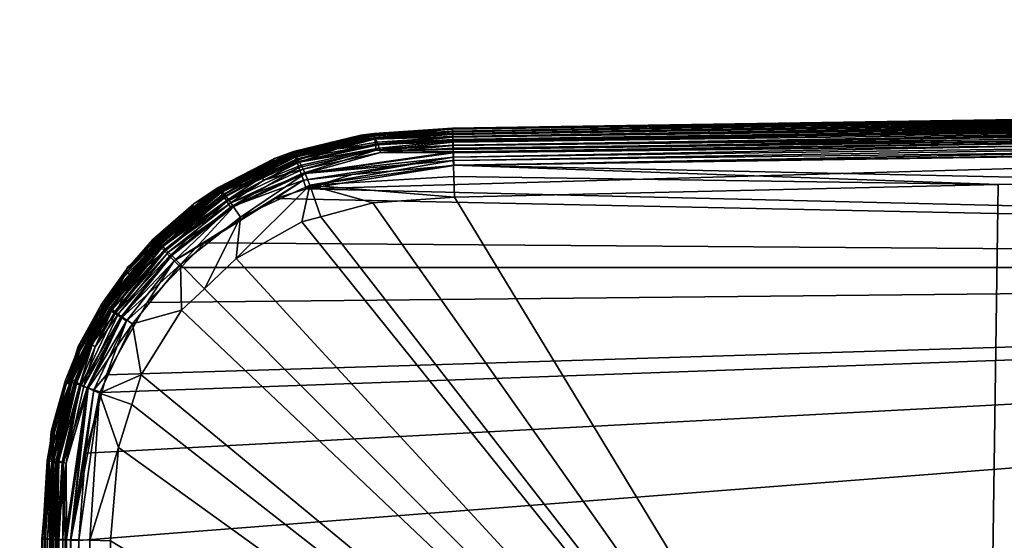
# Model space of a CAD drawing. Extents: x -0.145 to 0.145, y -0.548 to -0.002.
# Tile 250 of 256: x -0.1 to -0.047, y -0.371 to -0.343. Entities that reach past the tile are written whole.
import ezdxf

# ---------------------------------------------------------------- set-up
doc = ezdxf.new("R2010")
doc.units = 0
doc.layers.add('mesh', color=7, linetype='CONTINUOUS')

msp = doc.modelspace()

# ---------------------------------------------------------------- meshes
at = {"layer": 'mesh'}
mesh = msp.add_polyface(dxfattribs=at)
corners = [(0.08109, -0.349399, 0.450951), (0.076899, -0.34919, 0.45082), (0.076892, -0.349428, 0.450441), (0.076901, -0.349143, 0.450955), (0.083249, -0.349768, 0.450951), (0.081103, -0.349294, 0.451324), (0.081068, -0.349583, 0.450593), (0.000099, -0.348717, 0.450013), (0.076882, -0.349744, 0.450124), (0.000099, -0.348397, 0.450273), (0.076878, -0.349902, 0.450024), (0.000099, -0.349075, 0.449828), (-0.076673, -0.350122, 0.449885), (0.000099, -0.347953, 0.450951), (0.000099, -0.348138, 0.450593), (0.076887, -0.349586, 0.450282), (0.08106, -0.349527, 0.460775), (0.076905, -0.349162, 0.460775), (0.076905, -0.34904, 0.456232), (0.002402, -0.127813, 0.581884), (0.004549, -0.417813, 0.580995), (0.002402, -0.417813, 0.581884), (0.004549, -0.127813, 0.580995), (0.006392, -0.417813, 0.57958), (0.006392, -0.127813, 0.57958), (0.007807, -0.417813, 0.577737), (0.007807, -0.127813, 0.577737), (0.008696, -0.417813, 0.575591), (0.008696, -0.127813, 0.575591), (0.008999, -0.417813, 0.573287), (0.008999, -0.127813, 0.573287), (0.008696, -0.417813, 0.570984), (0.076905, -0.348993, 0.451687), (0.076904, -0.349043, 0.451242), (0.081092, -0.349366, 0.451687), (0.083272, -0.349664, 0.451324), (0.082672, -0.349506, 0.451687), (0.000099, -0.347814, 0.451687), (0.000099, -0.347847, 0.451324), (0.081282, -0.349547, 0.460775), (0.000099, -0.347982, 0.460775), (0.076904, -0.349304, 0.462482), (0.000099, -0.348604, 0.463714), (0.000099, -0.348428, 0.463481), (0.076898, -0.349646, 0.463434), (0.076901, -0.349495, 0.463146), (0.000099, -0.348289, 0.463207), (0.000099, -0.34811, 0.46253), (0.076895, -0.349825, 0.463649), (0.000099, -0.348823, 0.463906)]
mesh.append_faces([[corners[k] for k in face] for face in [(0, 1, 2, 2), (0, 3, 1, 1), (4, 5, 0, 0), (2, 6, 0, 0), (7, 8, 9, 9), (10, 8, 7, 7), (7, 11, 10, 10), (7, 12, 11, 11), (13, 1, 3, 3), (14, 1, 13, 13), (14, 2, 1, 1), (9, 2, 14, 14), (9, 15, 2, 2), (8, 15, 9, 9), (16, 17, 18, 18), (19, 20, 21, 21), (22, 23, 20, 20), (24, 25, 23, 23), (26, 27, 25, 25), (28, 29, 27, 27), (30, 31, 29, 29), (5, 32, 33, 33), (5, 34, 32, 32), (35, 34, 5, 5), (35, 36, 34, 34), (0, 33, 3, 3), (0, 5, 33, 33), (32, 37, 38, 38), (38, 33, 32, 32), (13, 33, 38, 38), (13, 3, 33, 33), (34, 18, 32, 32), (34, 16, 18, 18), (36, 39, 34, 34), (18, 17, 40, 40), (37, 32, 18, 18), (40, 37, 18, 18), (17, 16, 41, 41), (42, 43, 44, 44), (43, 45, 44, 44), (46, 45, 43, 43), (47, 45, 46, 46), (47, 41, 45, 45), (40, 41, 47, 47), (17, 41, 40, 40), (42, 48, 49, 49), (44, 48, 42, 42)]])
mesh = msp.add_polyface(dxfattribs=at)
corners = [(-0.080905, -0.349294, 0.451324), (-0.076707, -0.348993, 0.451687), (-0.080908, -0.349269, 0.451508), (-0.080882, -0.349481, 0.450769), (-0.076703, -0.349143, 0.450955), (-0.080892, -0.349399, 0.450951), (-0.076701, -0.34919, 0.45082), (-0.08087, -0.349583, 0.450593), (-0.076697, -0.349328, 0.4506), (-0.076694, -0.349428, 0.450441), (0.000099, -0.348717, 0.450013), (0.000099, -0.348397, 0.450273), (-0.076684, -0.349744, 0.450124), (-0.07668, -0.349902, 0.450024), (-0.076673, -0.350122, 0.449885), (-0.076689, -0.349586, 0.450282), (0.000099, -0.348138, 0.450593), (0.000099, -0.347953, 0.450951), (0.000099, -0.347847, 0.451324), (-0.076706, -0.349306, 0.462482), (-0.080834, -0.349559, 0.462484), (-0.076707, -0.349279, 0.462376), (0.000099, -0.34811, 0.46253), (-0.080906, -0.349306, 0.451687), (-0.081619, -0.349359, 0.451687), (-0.076706, -0.349034, 0.451324), (-0.0809, -0.349337, 0.451137), (0.000099, -0.347814, 0.451687), (-0.076707, -0.34904, 0.456232), (-0.076707, -0.349162, 0.460775), (-0.080876, -0.349525, 0.460775), (-0.082329, -0.349651, 0.460775), (0.000099, -0.347982, 0.460775), (-0.076704, -0.349465, 0.46309), (0.000099, -0.348289, 0.463207), (0.000099, -0.348428, 0.463481), (-0.0767, -0.34967, 0.463468), (0.000099, -0.348604, 0.463714), (-0.076695, -0.349907, 0.463725), (0.000099, -0.348823, 0.463906), (0.000099, -0.349087, 0.464063)]
mesh.append_faces([[corners[k] for k in face] for face in [(0, 1, 2, 2), (3, 4, 5, 5), (3, 6, 4, 4), (7, 6, 3, 3), (7, 8, 6, 6), (7, 9, 8, 8), (10, 11, 12, 12), (13, 14, 10, 10), (11, 15, 12, 12), (11, 9, 15, 15), (16, 9, 11, 11), (16, 8, 9, 9), (17, 8, 16, 16), (17, 6, 8, 8), (18, 6, 17, 17), (18, 4, 6, 6), (19, 20, 21, 21), (21, 22, 19, 19), (2, 23, 24, 24), (2, 1, 23, 23), (0, 25, 1, 1), (26, 25, 0, 0), (5, 25, 26, 26), (5, 4, 25, 25), (18, 1, 25, 25), (18, 27, 1, 1), (25, 4, 18, 18), (23, 1, 28, 28), (29, 23, 28, 28), (29, 30, 23, 23), (31, 24, 23, 23), (32, 1, 27, 27), (32, 28, 1, 1), (29, 28, 32, 32), (21, 30, 29, 29), (21, 20, 30, 30), (33, 20, 19, 19), (33, 34, 35, 35), (33, 22, 34, 34), (19, 22, 33, 33), (21, 32, 22, 22), (29, 32, 21, 21), (35, 36, 33, 33), (37, 36, 35, 35), (37, 38, 36, 36), (39, 38, 37, 37), (40, 38, 39, 39)]])
mesh = msp.add_polyface(dxfattribs=at)
corners = [(-0.076684, -0.349744, 0.450124), (-0.080799, -0.350157, 0.450013), (-0.07668, -0.349902, 0.450024), (-0.080838, -0.34984, 0.450273), (-0.076673, -0.350122, 0.449885), (-0.076669, -0.350257, 0.449838), (-0.084825, -0.351427, 0.449828), (-0.076694, -0.349428, 0.450441), (-0.08087, -0.349583, 0.450593), (-0.076689, -0.349586, 0.450282), (-0.085187, -0.350365, 0.450951), (-0.080892, -0.349399, 0.450951), (-0.0809, -0.349337, 0.451137), (-0.08516, -0.350444, 0.450769), (-0.080882, -0.349481, 0.450769), (-0.085127, -0.35054, 0.450593), (-0.085088, -0.350655, 0.450427), (-0.085043, -0.350786, 0.450273), (-0.076646, -0.350989, 0.449687), (0.000099, -0.34981, 0.449687), (0.000099, -0.349447, 0.449721), (0.000099, -0.348717, 0.450013), (0.000099, -0.349075, 0.449828), (-0.084549, -0.352242, 0.449687), (-0.082888, -0.350101, 0.463148), (-0.080754, -0.349743, 0.463148), (-0.080701, -0.349884, 0.463417), (-0.080834, -0.349559, 0.462484), (-0.084717, -0.351177, 0.46383), (-0.080641, -0.350062, 0.463643), (-0.080577, -0.350282, 0.463827), (-0.084909, -0.350809, 0.463419), (0.000099, -0.349747, 0.464285), (0.000099, -0.351487, 0.464519), (-0.01985, -0.351569, 0.464492), (-0.076667, -0.350977, 0.46415), (-0.038263, -0.351788, 0.464439), (-0.076674, -0.350718, 0.464111), (0.000099, -0.349395, 0.464187), (0.038461, -0.351788, 0.464439), (-0.07666, -0.350544, 0.449737), (-0.082096, -0.351466, 0.449687), (-0.080906, -0.349306, 0.451687), (-0.080876, -0.349525, 0.460775), (-0.082329, -0.349651, 0.460775), (-0.084603, -0.351422, 0.463975), (-0.076685, -0.350315, 0.46397), (-0.076691, -0.350052, 0.463818), (-0.076704, -0.349465, 0.46309), (-0.0767, -0.34967, 0.463468), (-0.082986, -0.349925, 0.462484), (-0.076695, -0.349907, 0.463725), (0.000099, -0.349087, 0.464063)]
mesh.append_faces([[corners[k] for k in face] for face in [(0, 1, 2, 2), (0, 3, 1, 1), (1, 4, 2, 2), (1, 5, 4, 4), (6, 5, 1, 1), (3, 7, 8, 8), (3, 9, 7, 7), (0, 9, 3, 3), (10, 11, 12, 12), (13, 14, 11, 11), (15, 8, 14, 14), (16, 3, 8, 8), (17, 1, 3, 3), (18, 19, 20, 20), (21, 0, 2, 2), (4, 5, 22, 22), (23, 19, 18, 18), (24, 25, 26, 26), (24, 27, 25, 25), (28, 29, 30, 30), (31, 26, 29, 29), (32, 33, 34, 34), (35, 32, 36, 36), (37, 32, 35, 35), (37, 38, 32, 32), (32, 39, 33, 33), (6, 40, 5, 5), (41, 18, 40, 40), (20, 40, 18, 18), (22, 40, 20, 20), (22, 5, 40, 40), (42, 43, 44, 44), (45, 46, 37, 37), (30, 47, 46, 46), (48, 25, 27, 27), (26, 48, 49, 49), (26, 25, 48, 48), (50, 43, 27, 27), (30, 46, 45, 45), (30, 51, 47, 47), (30, 29, 51, 51), (29, 49, 51, 51), (29, 26, 49, 49), (46, 38, 37, 37), (46, 52, 38, 38), (52, 47, 51, 51), (46, 47, 52, 52)]])
mesh = msp.add_polyface(dxfattribs=at)
corners = [(-0.085087, -0.350299, 0.451687), (-0.085205, -0.350331, 0.451687), (-0.085229, -0.350241, 0.451508), (-0.086257, -0.350616, 0.451687), (-0.089272, -0.352165, 0.451508), (-0.089258, -0.352186, 0.451324), (-0.085221, -0.350265, 0.451324), (-0.089235, -0.352223, 0.451137), (-0.085207, -0.350306, 0.451137), (-0.089202, -0.352277, 0.450951), (-0.085187, -0.350365, 0.450951), (-0.089158, -0.352347, 0.450769), (-0.08516, -0.350444, 0.450769), (-0.089104, -0.352433, 0.450593), (-0.085127, -0.35054, 0.450593), (-0.089039, -0.352536, 0.450427), (-0.085088, -0.350655, 0.450427), (-0.081619, -0.349359, 0.451687), (-0.080908, -0.349269, 0.451508), (-0.080905, -0.349294, 0.451324), (-0.0809, -0.349337, 0.451137), (-0.080892, -0.349399, 0.450951), (-0.080882, -0.349481, 0.450769), (-0.08087, -0.349583, 0.450593), (-0.085043, -0.350786, 0.450273), (-0.080838, -0.34984, 0.450273), (-0.08494, -0.351088, 0.450013), (-0.080799, -0.350157, 0.450013), (-0.084825, -0.351427, 0.449828), (-0.085013, -0.350478, 0.460775), (-0.082329, -0.349651, 0.460775), (-0.085129, -0.350513, 0.460775), (-0.086758, -0.351015, 0.460775), (-0.080641, -0.350062, 0.463643), (-0.084819, -0.350973, 0.463645), (-0.084909, -0.350809, 0.463419), (-0.082986, -0.349925, 0.462484), (-0.085148, -0.350431, 0.461674), (-0.089106, -0.352307, 0.461674), (-0.080834, -0.349559, 0.462484), (-0.082888, -0.350101, 0.463148), (-0.080577, -0.350282, 0.463827), (-0.084603, -0.351422, 0.463975), (-0.084717, -0.351177, 0.46383), (-0.086824, -0.351773, 0.463648), (-0.086925, -0.351616, 0.463421), (-0.084985, -0.35068, 0.463149), (-0.087008, -0.351493, 0.463151), (-0.085094, -0.350512, 0.462484), (-0.080701, -0.349884, 0.463417), (-0.087123, -0.351333, 0.462484), (-0.080876, -0.349525, 0.460775)]
mesh.append_faces([[corners[k] for k in face] for face in [(0, 1, 2, 2), (3, 2, 1, 1), (4, 2, 3, 3), (5, 6, 2, 2), (7, 8, 6, 6), (9, 10, 8, 8), (11, 12, 10, 10), (13, 14, 12, 12), (15, 16, 14, 14), (2, 17, 0, 0), (2, 18, 17, 17), (6, 18, 2, 2), (6, 19, 18, 18), (8, 19, 6, 6), (8, 20, 19, 19), (10, 20, 8, 8), (12, 21, 10, 10), (14, 22, 12, 12), (16, 23, 14, 14), (24, 25, 16, 16), (26, 27, 24, 24), (26, 28, 27, 27), (29, 17, 30, 30), (29, 0, 17, 17), (31, 0, 29, 29), (31, 1, 0, 0), (32, 1, 31, 31), (32, 3, 1, 1), (33, 34, 35, 35), (36, 29, 30, 30), (36, 31, 29, 29), (37, 31, 36, 36), (37, 32, 31, 31), (38, 32, 37, 37), (36, 39, 40, 40), (41, 42, 43, 43), (43, 34, 33, 33), (44, 35, 34, 34), (45, 46, 35, 35), (47, 48, 46, 46), (35, 40, 49, 49), (46, 40, 35, 35), (46, 36, 40, 40), (48, 36, 46, 46), (48, 37, 36, 36), (50, 37, 48, 48), (30, 51, 36, 36)]])
mesh = msp.add_polyface(dxfattribs=at)
corners = [(-0.084705, -0.351779, 0.449721), (-0.084549, -0.352242, 0.449687), (-0.082096, -0.351466, 0.449687), (0.091465, -0.356452, 0.449687), (-0.086199, -0.352763, 0.449687), (-0.089998, -0.355127, 0.449687), (-0.096986, -0.38008, 0.449687), (-0.09787, -0.447814, 0.449687), (-0.096725, -0.371068, 0.449687), (-0.093066, -0.358331, 0.449687), (-0.095247, -0.362205, 0.449687), (-0.091262, -0.356448, 0.449687), (-0.076646, -0.350989, 0.449687), (0.000099, -0.34981, 0.449687), (-0.096381, -0.366395, 0.449687), (-0.095503, -0.363151, 0.449687), (-0.08435, -0.352035, 0.464162), (-0.076616, -0.352679, 0.464292), (-0.080981, -0.352994, 0.464276), (-0.07665, -0.351568, 0.46424), (-0.076667, -0.350977, 0.46415), (-0.076674, -0.350718, 0.464111), (-0.084603, -0.351422, 0.463975), (-0.047491, -0.352002, 0.464404), (0.000099, -0.349747, 0.464285), (-0.01985, -0.351569, 0.464492), (-0.038263, -0.351788, 0.464439), (0.048365, -0.399547, 0.46684), (0.000099, -0.399309, 0.467856), (0.000099, -0.384611, 0.46717), (0.002868, -0.417941, 0.468717), (0.000099, -0.417813, 0.468719), (-0.048167, -0.399547, 0.46684), (-0.083771, -0.353735, 0.464275), (-0.084779, -0.354003, 0.464274), (-0.088305, -0.355967, 0.464278), (-0.090008, -0.357585, 0.464279), (-0.091226, -0.358741, 0.464279), (-0.093393, -0.362196, 0.464275), (-0.093892, -0.363788, 0.464275), (-0.094612, -0.366086, 0.464275), (0.000099, -0.351487, 0.464519), (-0.016568, -0.422869, 0.468675), (-0.021034, -0.426694, 0.468671), (-0.009925, -0.419537, 0.468696), (-0.002663, -0.41794, 0.468717), (-0.095035, -0.371098, 0.464292), (-0.095926, -0.409451, 0.464439), (-0.095712, -0.400223, 0.464404), (-0.07666, -0.350544, 0.449737), (-0.084825, -0.351427, 0.449828)]
mesh.append_faces([[corners[k] for k in face] for face in [(0, 1, 2, 2), (3, 1, 4, 4), (5, 3, 4, 4), (3, 6, 7, 7), (8, 6, 3, 3), (3, 9, 10, 10), (3, 11, 9, 9), (5, 11, 3, 3), (1, 12, 2, 2), (3, 13, 1, 1), (3, 14, 8, 8), (3, 15, 14, 14), (10, 15, 3, 3), (16, 17, 18, 18), (16, 19, 17, 17), (20, 19, 16, 16), (16, 21, 20, 20), (16, 22, 21, 21), (19, 23, 17, 17), (19, 20, 23, 23), (24, 25, 26, 26), (20, 26, 23, 23), (27, 28, 29, 29), (30, 31, 28, 28), (27, 30, 28, 28), (17, 23, 32, 32), (32, 18, 17, 17), (32, 33, 18, 18), (34, 33, 32, 32), (32, 35, 34, 34), (32, 36, 35, 35), (37, 36, 32, 32), (32, 38, 37, 37), (32, 39, 38, 38), (40, 39, 32, 32), (29, 28, 32, 32), (25, 41, 29, 29), (32, 25, 29, 29), (32, 26, 25, 25), (23, 26, 32, 32), (42, 43, 32, 32), (28, 44, 32, 32), (31, 45, 28, 28), (32, 46, 40, 40), (47, 48, 32, 32), (0, 49, 50, 50), (2, 49, 0, 0)]])
mesh = msp.add_polyface(dxfattribs=at)
corners = [(0.084903, -0.351779, 0.449721), (0.084761, -0.352211, 0.449687), (0.085707, -0.352467, 0.449687), (0.081517, -0.351333, 0.449687), (-0.091289, -0.53921, 0.449687), (0.09567, -0.363165, 0.449687), (0.095149, -0.361516, 0.449687), (0.092785, -0.357716, 0.449687), (0.096446, -0.365618, 0.449687), (0.096923, -0.371068, 0.449687), (0.091465, -0.356452, 0.449687), (0.076844, -0.350989, 0.449687), (0.000099, -0.34981, 0.449687), (0.076848, -0.351567, 0.46424), (0.081826, -0.353102, 0.464275), (0.076814, -0.352679, 0.464292), (0.084734, -0.352097, 0.464162), (0.076865, -0.350979, 0.464138), (0.085212, -0.35104, 0.463646), (0.085303, -0.350876, 0.463419), (0.08731, -0.351705, 0.463421), (0.08538, -0.350747, 0.463149), (0.087394, -0.351583, 0.463151), (0.085108, -0.351243, 0.46383), (0.088808, -0.353312, 0.463983), (0.084993, -0.351487, 0.463975), (0.084124, -0.353822, 0.464275), (0.085717, -0.354321, 0.464275), (0.088436, -0.35386, 0.46417), (0.087209, -0.351862, 0.463648), (0.076877, -0.35055, 0.464064), (0.04769, -0.351966, 0.464407), (0.038461, -0.351788, 0.464439), (0.056872, -0.352143, 0.464375), (0.048365, -0.399547, 0.46684), (0.000099, -0.384611, 0.46717), (0.000099, -0.351487, 0.464519), (0.094919, -0.366733, 0.464276), (0.094177, -0.363943, 0.464275), (0.095233, -0.371098, 0.464292), (0.093909, -0.362935, 0.464274), (0.091945, -0.35941, 0.464278), (0.090327, -0.357706, 0.464279), (0.089171, -0.356488, 0.464279), (0.095291, -0.37301, 0.464301), (0.095704, -0.400226, 0.46438), (0.011511, -0.420233, 0.468692), (0.010127, -0.419539, 0.468696), (0.076858, -0.350544, 0.449737), (0.085023, -0.351427, 0.449828)]
mesh.append_faces([[corners[k] for k in face] for face in [(0, 1, 2, 2), (3, 1, 0, 0), (4, 5, 6, 6), (7, 4, 6, 6), (4, 8, 5, 5), (4, 9, 8, 8), (10, 4, 7, 7), (10, 1, 3, 3), (10, 11, 12, 12), (3, 11, 10, 10), (13, 14, 15, 15), (13, 16, 14, 14), (17, 16, 13, 13), (18, 19, 20, 20), (19, 21, 22, 22), (23, 24, 25, 25), (16, 26, 14, 14), (16, 27, 26, 26), (28, 27, 16, 16), (18, 29, 23, 23), (20, 29, 18, 18), (16, 30, 25, 25), (17, 30, 16, 16), (17, 31, 32, 32), (17, 33, 31, 31), (13, 33, 17, 17), (13, 15, 33, 33), (34, 31, 33, 33), (34, 32, 31, 31), (35, 32, 34, 34), (35, 36, 32, 32), (37, 34, 38, 38), (37, 39, 34, 34), (34, 40, 38, 38), (34, 41, 40, 40), (42, 41, 34, 34), (34, 43, 42, 42), (34, 27, 43, 43), (26, 27, 34, 34), (34, 14, 26, 26), (34, 15, 14, 14), (33, 15, 34, 34), (34, 44, 45, 45), (39, 44, 34, 34), (46, 47, 34, 34), (48, 0, 49, 49), (48, 3, 0, 0)]])
mesh = msp.add_polyface(dxfattribs=at)
corners = [(-0.089272, -0.352165, 0.451508), (-0.086257, -0.350616, 0.451687), (-0.089098, -0.352215, 0.451687), (-0.089258, -0.352186, 0.451324), (-0.085229, -0.350241, 0.451508), (-0.089235, -0.352223, 0.451137), (-0.085221, -0.350265, 0.451324), (-0.089202, -0.352277, 0.450951), (-0.085207, -0.350306, 0.451137), (-0.089158, -0.352347, 0.450769), (-0.085187, -0.350365, 0.450951), (-0.089104, -0.352433, 0.450593), (-0.08516, -0.350444, 0.450769), (-0.089039, -0.352536, 0.450427), (-0.085127, -0.35054, 0.450593), (-0.088966, -0.352653, 0.450273), (-0.085088, -0.350655, 0.450427), (-0.085043, -0.350786, 0.450273), (-0.088796, -0.352924, 0.450013), (-0.08494, -0.351088, 0.450013), (-0.088606, -0.353227, 0.449828), (-0.084825, -0.351427, 0.449828), (-0.084705, -0.351779, 0.449721), (-0.091616, -0.356098, 0.449721), (-0.089998, -0.355127, 0.449687), (-0.086199, -0.352763, 0.449687), (-0.084549, -0.352242, 0.449687), (-0.084603, -0.351422, 0.463975), (-0.088438, -0.353205, 0.463983), (-0.088592, -0.352984, 0.463837), (-0.080981, -0.352994, 0.464276), (-0.083771, -0.353735, 0.464275), (-0.08435, -0.352035, 0.464162), (-0.089046, -0.352381, 0.462485), (-0.089106, -0.352307, 0.461674), (-0.085148, -0.350431, 0.461674), (-0.087008, -0.351493, 0.463151), (-0.088924, -0.352534, 0.463152), (-0.087123, -0.351333, 0.462484), (-0.088834, -0.352651, 0.463423), (-0.086925, -0.351616, 0.463421), (-0.088724, -0.3528, 0.463651), (-0.086824, -0.351773, 0.463648), (-0.084717, -0.351177, 0.46383), (-0.088072, -0.353757, 0.46417), (-0.091291, -0.356285, 0.464174), (-0.084819, -0.350973, 0.463645), (-0.084909, -0.350809, 0.463419), (-0.084985, -0.35068, 0.463149), (-0.085094, -0.350512, 0.462484), (-0.088305, -0.355967, 0.464278), (-0.090008, -0.357585, 0.464279), (-0.084779, -0.354003, 0.464274), (-0.048167, -0.399547, 0.46684), (-0.095712, -0.400223, 0.464404), (-0.095035, -0.371098, 0.464292), (-0.088995, -0.352364, 0.460775), (-0.086758, -0.351015, 0.460775), (-0.089209, -0.352278, 0.451687)]
mesh.append_faces([[corners[k] for k in face] for face in [(0, 1, 2, 2), (3, 4, 0, 0), (5, 6, 3, 3), (7, 8, 5, 5), (9, 10, 7, 7), (11, 12, 9, 9), (13, 14, 11, 11), (15, 16, 13, 13), (15, 17, 16, 16), (18, 17, 15, 15), (18, 19, 17, 17), (20, 19, 18, 18), (20, 21, 19, 19), (20, 22, 21, 21), (23, 24, 25, 25), (22, 25, 26, 26), (22, 23, 25, 25), (20, 23, 22, 22), (27, 28, 29, 29), (30, 31, 32, 32), (33, 34, 35, 35), (36, 37, 38, 38), (36, 39, 37, 37), (40, 39, 36, 36), (40, 41, 39, 39), (42, 41, 40, 40), (42, 29, 41, 41), (43, 29, 42, 42), (43, 27, 29, 29), (44, 27, 32, 32), (44, 28, 27, 27), (45, 28, 44, 44), (42, 46, 43, 43), (40, 47, 42, 42), (36, 48, 40, 40), (38, 49, 36, 36), (44, 50, 51, 51), (32, 50, 44, 44), (32, 52, 50, 50), (31, 52, 32, 32), (38, 33, 35, 35), (37, 33, 38, 38), (53, 54, 55, 55), (56, 1, 57, 57), (56, 2, 1, 1), (56, 58, 2, 2), (34, 56, 57, 57)]])
mesh = msp.add_polyface(dxfattribs=at)
corners = [(-0.089098, -0.352215, 0.451687), (-0.089209, -0.352278, 0.451687), (-0.089272, -0.352165, 0.451508), (-0.090573, -0.353046, 0.451687), (-0.088796, -0.352924, 0.450013), (-0.091879, -0.355835, 0.449828), (-0.088606, -0.353227, 0.449828), (-0.092132, -0.355582, 0.450013), (-0.088966, -0.352653, 0.450273), (-0.092358, -0.355356, 0.450273), (-0.089039, -0.352536, 0.450427), (-0.092455, -0.355259, 0.450427), (-0.089104, -0.352433, 0.450593), (-0.092541, -0.355173, 0.450593), (-0.089158, -0.352347, 0.450769), (-0.092613, -0.355101, 0.450769), (-0.089202, -0.352277, 0.450951), (-0.092672, -0.355042, 0.450951), (-0.089235, -0.352223, 0.451137), (-0.092716, -0.354998, 0.451137), (-0.089258, -0.352186, 0.451324), (-0.092747, -0.354967, 0.451324), (-0.092765, -0.35495, 0.451508), (-0.092668, -0.355051, 0.451687), (-0.090891, -0.353508, 0.460775), (-0.089046, -0.352381, 0.462485), (-0.090837, -0.35364, 0.462486), (-0.089106, -0.352307, 0.461674), (-0.090708, -0.353785, 0.463154), (-0.092339, -0.355228, 0.463154), (-0.092236, -0.355332, 0.463426), (-0.092418, -0.355148, 0.46284), (-0.092476, -0.35509, 0.462486), (-0.092543, -0.355023, 0.461674), (-0.088924, -0.352534, 0.463152), (-0.088834, -0.352651, 0.463423), (-0.088724, -0.3528, 0.463651), (-0.092105, -0.355463, 0.463654), (-0.088592, -0.352984, 0.463837), (-0.091946, -0.355624, 0.46384), (-0.088438, -0.353205, 0.463983), (-0.091757, -0.355814, 0.463987), (-0.091291, -0.356285, 0.464174), (-0.088995, -0.352364, 0.460775), (-0.092541, -0.355172, 0.460775)]
mesh.append_faces([[corners[k] for k in face] for face in [(0, 1, 2, 2), (3, 2, 1, 1), (4, 5, 6, 6), (4, 7, 5, 5), (8, 7, 4, 4), (8, 9, 7, 7), (10, 9, 8, 8), (10, 11, 9, 9), (12, 11, 10, 10), (12, 13, 11, 11), (14, 13, 12, 12), (14, 15, 13, 13), (16, 15, 14, 14), (16, 17, 15, 15), (18, 17, 16, 16), (18, 19, 17, 17), (20, 19, 18, 18), (20, 21, 19, 19), (2, 21, 20, 20), (2, 22, 21, 21), (3, 22, 2, 2), (3, 23, 22, 22), (24, 3, 1, 1), (25, 26, 27, 27), (28, 26, 25, 25), (29, 28, 30, 30), (31, 28, 29, 29), (31, 26, 28, 28), (32, 26, 31, 31), (32, 27, 26, 26), (33, 27, 32, 32), (33, 24, 27, 27), (34, 28, 25, 25), (35, 28, 34, 34), (35, 30, 28, 28), (36, 30, 35, 35), (36, 37, 30, 30), (38, 37, 36, 36), (38, 39, 37, 37), (40, 39, 38, 38), (40, 41, 39, 39), (42, 41, 40, 40), (24, 1, 43, 43), (44, 3, 24, 24), (44, 23, 3, 3), (24, 43, 27, 27), (44, 24, 33, 33)]])
mesh = msp.add_polyface(dxfattribs=at)
corners = [(-0.094007, -0.356814, 0.450593), (-0.092541, -0.355173, 0.450593), (-0.092613, -0.355101, 0.450769), (-0.094152, -0.356698, 0.450951), (-0.092672, -0.355042, 0.450951), (-0.092716, -0.354998, 0.451137), (-0.093805, -0.356975, 0.450273), (-0.092358, -0.355356, 0.450273), (-0.092455, -0.355259, 0.450427), (-0.092132, -0.355582, 0.450013), (-0.094791, -0.358918, 0.450013), (-0.091879, -0.355835, 0.449828), (-0.094487, -0.359108, 0.449828), (-0.091616, -0.356098, 0.449721), (-0.094172, -0.359305, 0.449721), (-0.094235, -0.356632, 0.451324), (-0.092668, -0.355051, 0.451687), (-0.094134, -0.356455, 0.451687), (-0.092765, -0.35495, 0.451508), (-0.092747, -0.354967, 0.451324), (-0.093066, -0.358331, 0.449687), (-0.095247, -0.362205, 0.449687), (-0.091262, -0.356448, 0.449687), (-0.089998, -0.355127, 0.449687), (-0.088606, -0.353227, 0.449828), (-0.094318, -0.356965, 0.460775), (-0.09424, -0.356625, 0.451687), (-0.095158, -0.358543, 0.462839), (-0.092418, -0.355148, 0.46284), (-0.092339, -0.355228, 0.463154), (-0.09507, -0.358614, 0.463152), (-0.092476, -0.35509, 0.462486), (-0.095295, -0.358431, 0.461674), (-0.092543, -0.355023, 0.461674), (-0.095221, -0.358491, 0.462485), (-0.091946, -0.355624, 0.46384), (-0.094805, -0.358816, 0.463651), (-0.092105, -0.355463, 0.463654), (-0.094622, -0.358949, 0.463837), (-0.091757, -0.355814, 0.463987), (-0.094402, -0.359104, 0.463983), (-0.094953, -0.358704, 0.463423), (-0.092236, -0.355332, 0.463426), (-0.095617, -0.363178, 0.464162), (-0.093393, -0.362196, 0.464275), (-0.093892, -0.363788, 0.464275), (-0.093854, -0.359476, 0.46417), (-0.091226, -0.358741, 0.464279), (-0.091291, -0.356285, 0.464174), (-0.090008, -0.357585, 0.464279), (-0.088072, -0.353757, 0.46417), (-0.092541, -0.355172, 0.460775)]
mesh.append_faces([[corners[k] for k in face] for face in [(0, 1, 2, 2), (3, 4, 5, 5), (6, 7, 8, 8), (6, 9, 7, 7), (10, 9, 6, 6), (10, 11, 9, 9), (12, 11, 10, 10), (12, 13, 11, 11), (12, 14, 13, 13), (15, 16, 17, 17), (18, 15, 19, 19), (18, 16, 15, 15), (5, 15, 3, 3), (5, 19, 15, 15), (8, 0, 6, 6), (8, 1, 0, 0), (14, 20, 13, 13), (14, 21, 20, 20), (13, 22, 23, 23), (20, 22, 13, 13), (3, 2, 4, 4), (3, 0, 2, 2), (24, 11, 13, 13), (25, 26, 17, 17), (27, 28, 29, 29), (30, 27, 29, 29), (31, 32, 33, 33), (34, 31, 28, 28), (34, 32, 31, 31), (35, 36, 37, 37), (35, 38, 36, 36), (39, 38, 35, 35), (39, 40, 38, 38), (41, 37, 36, 36), (42, 37, 41, 41), (43, 44, 45, 45), (46, 47, 44, 44), (48, 47, 46, 46), (48, 49, 47, 47), (50, 49, 48, 48), (29, 42, 30, 30), (48, 40, 39, 39), (46, 40, 48, 48), (25, 17, 51, 51), (17, 16, 51, 51), (33, 32, 51, 51), (32, 25, 51, 51)]])
mesh = msp.add_polyface(dxfattribs=at)
corners = [(-0.093805, -0.356975, 0.450273), (-0.095061, -0.358748, 0.450273), (-0.094791, -0.358918, 0.450013), (-0.096626, -0.362774, 0.450013), (-0.094487, -0.359108, 0.449828), (-0.096108, -0.360655, 0.450273), (-0.096287, -0.362889, 0.449828), (-0.094172, -0.359305, 0.449721), (-0.094235, -0.356632, 0.451324), (-0.09542, -0.358522, 0.451687), (-0.095528, -0.358456, 0.451324), (-0.09424, -0.356625, 0.451687), (-0.094134, -0.356455, 0.451687), (-0.096765, -0.360684, 0.451687), (-0.096605, -0.360419, 0.451324), (-0.095488, -0.35863, 0.451687), (-0.095438, -0.358512, 0.450951), (-0.096509, -0.360464, 0.450951), (-0.094152, -0.356698, 0.450951), (-0.096342, -0.360544, 0.450593), (-0.095281, -0.35861, 0.450593), (-0.094007, -0.356814, 0.450593), (-0.095935, -0.36301, 0.449721), (-0.095247, -0.362205, 0.449687), (-0.097349, -0.362527, 0.450951), (-0.095221, -0.358472, 0.460775), (-0.094318, -0.356965, 0.460775), (-0.095364, -0.35871, 0.460775), (-0.096664, -0.360878, 0.460775), (-0.095221, -0.358491, 0.462485), (-0.092418, -0.355148, 0.46284), (-0.095158, -0.358543, 0.462839), (-0.09507, -0.358614, 0.463152), (-0.096131, -0.360518, 0.463151), (-0.096009, -0.360602, 0.463421), (-0.097134, -0.362423, 0.462484), (-0.097064, -0.36247, 0.462837), (-0.095295, -0.358431, 0.461674), (-0.097215, -0.362368, 0.461674), (-0.096471, -0.362804, 0.46383), (-0.094622, -0.358949, 0.463837), (-0.094402, -0.359104, 0.463983), (-0.095852, -0.360703, 0.463648), (-0.094805, -0.358816, 0.463651), (-0.094953, -0.358704, 0.463423), (-0.092236, -0.355332, 0.463426), (-0.093854, -0.359476, 0.46417), (-0.096228, -0.36292, 0.463975)]
mesh.append_faces([[corners[k] for k in face] for face in [(0, 1, 2, 2), (2, 3, 4, 4), (1, 5, 2, 2), (4, 6, 7, 7), (3, 6, 4, 4), (8, 9, 10, 10), (8, 11, 9, 9), (12, 11, 8, 8), (10, 13, 14, 14), (10, 15, 13, 13), (9, 15, 10, 10), (16, 14, 17, 17), (16, 10, 14, 14), (18, 10, 16, 16), (18, 8, 10, 10), (1, 19, 5, 5), (1, 20, 19, 19), (0, 20, 1, 1), (0, 21, 20, 20), (22, 23, 7, 7), (16, 21, 18, 18), (16, 20, 21, 21), (17, 20, 16, 16), (17, 19, 20, 20), (24, 19, 17, 17), (25, 11, 26, 26), (25, 9, 11, 11), (27, 9, 25, 25), (27, 15, 9, 9), (28, 15, 27, 27), (28, 13, 15, 15), (29, 30, 31, 31), (32, 33, 31, 31), (34, 33, 32, 32), (31, 35, 29, 29), (33, 36, 31, 31), (37, 25, 26, 26), (27, 25, 37, 37), (38, 37, 29, 29), (38, 27, 37, 37), (39, 40, 41, 41), (42, 43, 40, 40), (44, 43, 42, 42), (34, 44, 42, 42), (32, 44, 34, 34), (32, 45, 44, 44), (46, 47, 41, 41)]])
mesh = msp.add_polyface(dxfattribs=at)
corners = [(0.091465, -0.356452, 0.449687), (-0.09787, -0.447814, 0.449687), (-0.097903, -0.450366, 0.449687), (-0.097971, -0.37103, 0.450124), (-0.099317, -0.447813, 0.450273), (-0.098997, -0.447813, 0.450013), (-0.098639, -0.447813, 0.449828), (-0.097592, -0.371041, 0.449885), (-0.099576, -0.447813, 0.450593), (-0.098524, -0.371013, 0.45082), (-0.099761, -0.447813, 0.450951), (-0.098287, -0.37102, 0.450441), (-0.098268, -0.447813, 0.449721), (-0.096986, -0.38008, 0.449687), (-0.096147, -0.371064, 0.46424), (-0.095926, -0.409451, 0.464439), (-0.096227, -0.447813, 0.464519), (-0.097967, -0.447813, 0.464285), (-0.096735, -0.371048, 0.464138), (-0.098319, -0.447813, 0.464187), (-0.098627, -0.447813, 0.464063), (-0.097165, -0.371035, 0.464064), (-0.048167, -0.399547, 0.46684), (-0.026301, -0.433563, 0.468682), (-0.027409, -0.436414, 0.468691), (-0.028994, -0.440491, 0.468705), (-0.021991, -0.427514, 0.46867), (-0.021034, -0.426694, 0.468671), (-0.011313, -0.420233, 0.468692), (-0.016568, -0.422869, 0.468675), (-0.009925, -0.419537, 0.468696), (-0.048405, -0.447813, 0.467856), (-0.063103, -0.447813, 0.46717), (-0.01881, -0.44394, 0.471089), (-0.017684, -0.440314, 0.471084), (-0.016748, -0.440672, 0.471877), (-0.022311, -0.438503, 0.469159), (-0.017059, -0.430655, 0.469147), (-0.017822, -0.444111, 0.471881), (-0.015915, -0.440989, 0.472795), (-0.016943, -0.444263, 0.472799), (-0.024171, -0.447813, 0.469175), (-0.021089, -0.443537, 0.469889), (-0.021517, -0.447813, 0.469893), (-0.019842, -0.439479, 0.469882), (-0.017847, -0.435772, 0.469875), (-0.020312, -0.447813, 0.470429), (-0.098721, -0.371007, 0.451687), (-0.0999, -0.447813, 0.451687), (-0.099867, -0.447813, 0.451324), (-0.09717, -0.371054, 0.449737), (-0.098671, -0.371008, 0.451242), (-0.098068, -0.371014, 0.463434), (-0.09911, -0.447813, 0.463714), (-0.099287, -0.447813, 0.463481), (-0.099425, -0.447813, 0.463207), (-0.098219, -0.371011, 0.463146), (-0.099604, -0.447813, 0.46253), (-0.099732, -0.447813, 0.460775), (-0.09841, -0.371008, 0.462482), (-0.097598, -0.371024, 0.463874), (-0.098891, -0.447813, 0.463906), (-0.097889, -0.371018, 0.46365)]
mesh.append_faces([[corners[k] for k in face] for face in [(0, 1, 2, 2), (3, 4, 5, 5), (6, 7, 5, 5), (8, 9, 10, 10), (4, 11, 8, 8), (12, 1, 13, 13), (14, 15, 16, 16), (17, 18, 16, 16), (19, 18, 17, 17), (20, 21, 19, 19), (22, 23, 24, 24), (25, 22, 24, 24), (22, 26, 23, 23), (22, 27, 26, 26), (22, 28, 29, 29), (22, 30, 28, 28), (31, 22, 25, 25), (32, 22, 31, 31), (32, 15, 22, 22), (16, 15, 32, 32), (33, 34, 35, 35), (25, 24, 36, 36), (23, 36, 24, 24), (23, 37, 36, 36), (26, 37, 23, 23), (37, 27, 29, 29), (26, 27, 37, 37), (35, 38, 33, 33), (39, 40, 38, 38), (41, 25, 36, 36), (36, 42, 43, 43), (36, 44, 42, 42), (37, 44, 36, 36), (37, 45, 44, 44), (34, 44, 45, 45), (33, 44, 34, 34), (33, 42, 44, 44), (46, 42, 33, 33), (47, 48, 49, 49), (50, 6, 12, 12), (10, 51, 49, 49), (52, 53, 54, 54), (55, 56, 54, 54), (57, 56, 55, 55), (58, 59, 57, 57), (60, 20, 61, 61), (53, 62, 61, 61)]])
mesh = msp.add_polyface(dxfattribs=at)
corners = [(-0.097903, -0.450366, 0.449687), (-0.096725, -0.524558, 0.449687), (0.091465, -0.356452, 0.449687), (0.000099, -0.399309, 0.467856), (-0.002663, -0.41794, 0.468717), (-0.009925, -0.419537, 0.468696), (0.000099, -0.422811, 0.469056), (0.000099, -0.417813, 0.468719), (-0.011313, -0.420233, 0.468692), (0.000099, -0.428553, 0.471137), (0.000099, -0.429257, 0.47166), (-0.003774, -0.428904, 0.471089), (-0.003603, -0.429892, 0.471881), (-0.0074, -0.43003, 0.471084), (-0.003451, -0.430771, 0.472799), (-0.007042, -0.430966, 0.471877), (-0.004177, -0.426625, 0.469889), (0.000099, -0.427432, 0.470526), (0.000099, -0.428317, 0.470962), (-0.002204, -0.417813, 0.564691), (0.000099, -0.423274, 0.563668), (0.000099, -0.417813, 0.564387), (-0.002204, -0.423353, 0.563961), (-0.004351, -0.417813, 0.56558), (-0.004351, -0.423583, 0.56482), (-0.006194, -0.417813, 0.566994), (-0.006194, -0.423949, 0.566186), (-0.004351, -0.417813, 0.580995), (-0.006194, -0.427206, 0.578344), (-0.006194, -0.417813, 0.57958), (-0.004351, -0.427573, 0.57971), (-0.002204, -0.417813, 0.581884), (-0.002204, -0.427803, 0.580569), (0.000099, -0.417813, 0.582187), (0.000099, -0.427881, 0.580862), (0.000099, -0.428363, 0.56156), (-0.002204, -0.428515, 0.561823), (-0.004351, -0.428959, 0.562593), (-0.006194, -0.429666, 0.563818), (-0.006194, -0.43596, 0.574718), (-0.004351, -0.436667, 0.575943), (-0.002204, -0.437111, 0.576713), (0.000099, -0.432733, 0.558207), (-0.002204, -0.432947, 0.558422), (-0.004351, -0.433576, 0.55905), (0.000099, -0.430357, 0.472845), (-0.003318, -0.431538, 0.473837), (0.000099, -0.429487, 0.471908), (0.000099, -0.430898, 0.473428), (0.000099, -0.426187, 0.469912), (-0.009211, -0.425403, 0.469159), (0.000099, -0.426005, 0.469822), (0.000099, -0.423628, 0.469252)]
mesh.append_faces([[corners[k] for k in face] for face in [(0, 1, 2, 2), (3, 4, 5, 5), (6, 4, 7, 7), (6, 5, 4, 4), (8, 5, 6, 6), (9, 10, 11, 11), (11, 12, 13, 13), (12, 14, 15, 15), (16, 17, 18, 18), (11, 18, 9, 9), (11, 16, 18, 18), (13, 16, 11, 11), (19, 20, 21, 21), (19, 22, 20, 20), (23, 22, 19, 19), (23, 24, 22, 22), (25, 24, 23, 23), (25, 26, 24, 24), (27, 28, 29, 29), (27, 30, 28, 28), (31, 30, 27, 27), (31, 32, 30, 30), (33, 32, 31, 31), (33, 34, 32, 32), (22, 35, 20, 20), (22, 36, 35, 35), (24, 36, 22, 22), (24, 37, 36, 36), (26, 37, 24, 24), (26, 38, 37, 37), (30, 39, 28, 28), (32, 40, 30, 30), (34, 41, 32, 32), (36, 42, 35, 35), (37, 43, 36, 36), (38, 44, 37, 37), (14, 45, 46, 46), (47, 45, 14, 14), (11, 47, 12, 12), (10, 47, 11, 11), (12, 47, 14, 14), (45, 48, 46, 46), (16, 49, 17, 17), (50, 49, 16, 16), (50, 51, 49, 49), (52, 51, 50, 50), (6, 52, 8, 8)]])
mesh = msp.add_polyface(dxfattribs=at)
corners = [(0.091465, -0.356452, 0.449687), (-0.095564, -0.532493, 0.449687), (-0.095507, -0.53274, 0.449687), (0.095701, -0.532476, 0.449687), (-0.087092, -0.542424, 0.449687), (-0.084542, -0.543383, 0.449687), (-0.090661, -0.539932, 0.449687), (-0.093565, -0.53659, 0.449687), (-0.091289, -0.53921, 0.449687), (-0.076646, -0.544637, 0.449687), (-0.067634, -0.544898, 0.449687), (-0.096472, -0.528576, 0.449687), (-0.096725, -0.524558, 0.449687), (0.000099, -0.474673, 0.468859), (0.000099, -0.477813, 0.468719), (-0.004193, -0.477496, 0.468714), (0.000099, -0.470266, 0.469608), (-0.009211, -0.470223, 0.469159), (-0.008235, -0.467755, 0.469882), (-0.017059, -0.464971, 0.469147), (-0.076644, -0.543894, 0.464222), (-0.076616, -0.542947, 0.464292), (-0.047491, -0.543624, 0.464404), (-0.038263, -0.543838, 0.464439), (-0.000361, -0.544136, 0.464518), (-0.000361, -0.545112, 0.464415), (-0.094721, -0.528891, 0.464276), (-0.095035, -0.524528, 0.464292), (-0.048167, -0.496079, 0.46684), (-0.091747, -0.536216, 0.464278), (-0.093711, -0.532689, 0.464274), (-0.08552, -0.541305, 0.464275), (-0.088974, -0.539137, 0.464279), (-0.081628, -0.542524, 0.464275), (-0.063103, -0.447813, 0.46717), (-0.048405, -0.447813, 0.467856), (-0.095926, -0.486175, 0.464439), (-0.095712, -0.495403, 0.464404), (0.000099, -0.496318, 0.467856), (-0.021003, -0.46891, 0.468671), (-0.018176, -0.471596, 0.468672), (-0.02274, -0.46726, 0.46867), (-0.026782, -0.461086, 0.468686), (-0.02745, -0.459232, 0.468692), (0.000099, -0.511016, 0.46717), (0.000099, -0.472004, 0.469313), (-0.011373, -0.475509, 0.468692), (0.000099, -0.469379, 0.46998), (-0.007798, -0.466631, 0.47042), (0.000099, -0.468237, 0.470458), (0.000109, -0.54414, 0.464519), (-0.076666, -0.544652, 0.464166)]
mesh.append_faces([[corners[k] for k in face] for face in [(0, 1, 2, 2), (3, 4, 5, 5), (3, 6, 4, 4), (0, 7, 8, 8), (9, 3, 5, 5), (10, 3, 9, 9), (0, 11, 1, 1), (0, 12, 11, 11), (13, 14, 15, 15), (16, 17, 18, 18), (19, 18, 17, 17), (20, 21, 22, 22), (23, 24, 25, 25), (20, 23, 25, 25), (22, 23, 20, 20), (26, 27, 28, 28), (29, 30, 28, 28), (31, 32, 28, 28), (21, 33, 28, 28), (34, 35, 28, 28), (28, 36, 34, 34), (27, 37, 28, 28), (15, 14, 38, 38), (28, 39, 40, 40), (41, 39, 28, 28), (28, 42, 41, 41), (28, 43, 42, 42), (35, 43, 28, 28), (28, 22, 21, 21), (28, 23, 22, 22), (24, 23, 28, 28), (38, 44, 28, 28), (17, 45, 13, 13), (46, 13, 15, 15), (46, 17, 13, 13), (46, 40, 19, 19), (16, 18, 47, 47), (45, 17, 16, 16), (19, 17, 46, 46), (48, 49, 47, 47), (25, 24, 50, 50), (20, 25, 51, 51), (28, 40, 46, 46), (38, 46, 15, 15), (38, 28, 46, 46), (28, 50, 24, 24), (28, 44, 50, 50)]])
mesh = msp.add_polyface(dxfattribs=at)
corners = [(-0.095507, -0.53274, 0.449687), (-0.093565, -0.53659, 0.449687), (0.091465, -0.356452, 0.449687), (-0.004933, -0.447813, 0.48231), (-0.004901, -0.447813, 0.48262), (-0.004731, -0.449107, 0.48262), (-0.004259, -0.445297, 0.48231), (-0.004231, -0.445313, 0.48262), (-0.004731, -0.446519, 0.48262), (-0.005004, -0.446446, 0.481744), (-0.004476, -0.445172, 0.481744), (-0.004342, -0.445249, 0.482014), (-0.004762, -0.446511, 0.48231), (-0.004854, -0.446486, 0.482014), (-0.005029, -0.447813, 0.482014), (-0.005184, -0.447813, 0.481744), (-0.005004, -0.44918, 0.481744), (-0.004854, -0.44914, 0.482014), (-0.004762, -0.449116, 0.48231), (-0.004231, -0.445313, 0.485987), (-0.004731, -0.446519, 0.485987), (-0.004901, -0.447813, 0.485987), (-0.004731, -0.449107, 0.485987), (-0.004751, -0.449113, 0.486239), (-0.004922, -0.447813, 0.486239), (-0.004249, -0.445303, 0.486239), (-0.004751, -0.446514, 0.486239), (-0.005006, -0.444866, 0.48736), (-0.005289, -0.446369, 0.48717), (-0.004732, -0.445024, 0.48717), (-0.005037, -0.446437, 0.486909), (-0.004506, -0.445155, 0.486909), (-0.005218, -0.447813, 0.486909), (-0.004854, -0.44914, 0.486592), (-0.005028, -0.447813, 0.486592), (-0.004854, -0.446486, 0.486592), (-0.004341, -0.445249, 0.486592), (-0.002204, -0.445105, 0.570579), (-0.004351, -0.450469, 0.562141), (-0.004351, -0.444476, 0.569951), (0.000099, -0.44532, 0.570794), (-0.002204, -0.451239, 0.562586), (-0.005204, -0.446392, 0.481511), (-0.004998, -0.445075, 0.481187), (-0.004655, -0.445068, 0.481511)]
mesh.append_faces([[corners[k] for k in face] for face in [(0, 1, 2, 2), (3, 4, 5, 5), (6, 7, 8, 8), (9, 10, 11, 11), (12, 6, 8, 8), (12, 13, 6, 6), (14, 13, 12, 12), (14, 15, 13, 13), (16, 15, 14, 14), (14, 3, 17, 17), (12, 3, 14, 14), (12, 4, 3, 3), (8, 4, 12, 12), (18, 17, 3, 3), (13, 11, 6, 6), (13, 9, 11, 11), (15, 9, 13, 13), (19, 8, 7, 7), (20, 8, 19, 19), (20, 4, 8, 8), (21, 4, 20, 20), (21, 5, 4, 4), (22, 5, 21, 21), (23, 22, 24, 24), (25, 20, 19, 19), (26, 20, 25, 25), (26, 21, 20, 20), (24, 21, 26, 26), (24, 22, 21, 21), (27, 28, 29, 29), (29, 30, 31, 31), (28, 30, 29, 29), (32, 33, 34, 34), (31, 35, 36, 36), (30, 35, 31, 31), (30, 34, 35, 35), (34, 24, 35, 35), (34, 23, 24, 24), (33, 23, 34, 34), (36, 26, 25, 25), (35, 26, 36, 36), (35, 24, 26, 26), (37, 38, 39, 39), (40, 41, 37, 37), (42, 43, 44, 44), (9, 44, 10, 10), (9, 42, 44, 44)]])
mesh = msp.add_polyface(dxfattribs=at)
corners = [(-0.096287, -0.362889, 0.449828), (-0.095935, -0.36301, 0.449721), (-0.094172, -0.359305, 0.449721), (-0.096626, -0.362774, 0.450013), (-0.096108, -0.360655, 0.450273), (-0.096928, -0.362671, 0.450273), (-0.094791, -0.358918, 0.450013), (-0.097557, -0.366916, 0.450013), (-0.097449, -0.362493, 0.451324), (-0.097385, -0.362641, 0.451687), (-0.09805, -0.36464, 0.451324), (-0.097348, -0.362524, 0.451687), (-0.096605, -0.360419, 0.451324), (-0.096765, -0.360684, 0.451687), (-0.097349, -0.362527, 0.450951), (-0.097946, -0.364663, 0.450951), (-0.096509, -0.360464, 0.450951), (-0.097174, -0.362587, 0.450593), (-0.097766, -0.364703, 0.450593), (-0.096342, -0.360544, 0.450593), (-0.095503, -0.363151, 0.449687), (-0.095247, -0.362205, 0.449687), (-0.096381, -0.366395, 0.449687), (-0.097134, -0.362387, 0.460775), (-0.096664, -0.360878, 0.460775), (-0.097233, -0.362703, 0.460775), (-0.098022, -0.364652, 0.451687), (-0.095221, -0.358491, 0.462485), (-0.097134, -0.362423, 0.462484), (-0.097215, -0.362368, 0.461674), (-0.096009, -0.360602, 0.463421), (-0.096838, -0.362609, 0.463419), (-0.096131, -0.360518, 0.463151), (-0.096674, -0.3627, 0.463646), (-0.095158, -0.358543, 0.462839), (-0.097064, -0.36247, 0.462837), (-0.096967, -0.362532, 0.463149), (-0.095364, -0.35871, 0.460775), (-0.098129, -0.366674, 0.462484), (-0.098052, -0.36671, 0.462837), (-0.097946, -0.366756, 0.463148), (-0.097805, -0.366811, 0.463417), (-0.096471, -0.362804, 0.46383), (-0.094402, -0.359104, 0.463983), (-0.096228, -0.36292, 0.463975), (-0.095852, -0.360703, 0.463648), (-0.094622, -0.358949, 0.463837), (-0.093854, -0.359476, 0.46417), (-0.093393, -0.362196, 0.464275), (-0.095617, -0.363178, 0.464162), (-0.097408, -0.366939, 0.463827)]
mesh.append_faces([[corners[k] for k in face] for face in [(0, 1, 2, 2), (3, 4, 5, 5), (6, 4, 3, 3), (3, 7, 0, 0), (8, 9, 10, 10), (8, 11, 9, 9), (12, 11, 8, 8), (12, 13, 11, 11), (14, 10, 15, 15), (14, 8, 10, 10), (16, 8, 14, 14), (16, 12, 8, 8), (5, 17, 18, 18), (4, 17, 5, 5), (4, 19, 17, 17), (1, 20, 21, 21), (22, 20, 1, 1), (14, 17, 19, 19), (15, 17, 14, 14), (15, 18, 17, 17), (23, 13, 24, 24), (23, 11, 13, 13), (25, 11, 23, 23), (9, 25, 26, 26), (9, 11, 25, 25), (27, 28, 29, 29), (30, 31, 32, 32), (33, 31, 30, 30), (34, 35, 28, 28), (32, 36, 35, 35), (31, 36, 32, 32), (24, 37, 29, 29), (29, 23, 24, 24), (29, 25, 23, 23), (28, 25, 29, 29), (28, 38, 25, 25), (35, 38, 28, 28), (36, 39, 35, 35), (31, 40, 36, 36), (33, 41, 31, 31), (42, 43, 44, 44), (45, 46, 42, 42), (47, 48, 49, 49), (50, 42, 44, 44), (33, 45, 42, 42), (30, 45, 33, 33), (49, 44, 47, 47)]])
mesh = msp.add_polyface(dxfattribs=at)
corners = [(-0.097557, -0.366916, 0.450013), (-0.097812, -0.371035, 0.450024), (-0.097592, -0.371041, 0.449885), (-0.097971, -0.37103, 0.450124), (-0.098129, -0.371025, 0.450282), (-0.097874, -0.366876, 0.450273), (-0.098315, -0.366822, 0.450951), (-0.098524, -0.371013, 0.45082), (-0.098287, -0.37102, 0.450441), (-0.098571, -0.371011, 0.450955), (-0.098131, -0.366845, 0.450593), (-0.097457, -0.371046, 0.449838), (-0.098997, -0.447813, 0.450013), (-0.098639, -0.447813, 0.449828), (-0.099761, -0.447813, 0.450951), (-0.099576, -0.447813, 0.450593), (-0.099317, -0.447813, 0.450273), (-0.098187, -0.366852, 0.460775), (-0.098553, -0.371007, 0.460775), (-0.098675, -0.371007, 0.456232), (-0.096147, -0.371064, 0.46424), (-0.094612, -0.366086, 0.464275), (-0.095035, -0.371098, 0.464292), (-0.096735, -0.371048, 0.464138), (-0.095617, -0.363178, 0.464162), (-0.096227, -0.447813, 0.464519), (-0.095712, -0.400223, 0.464404), (-0.095926, -0.409451, 0.464439), (-0.098319, -0.447813, 0.464187), (-0.097165, -0.371035, 0.464064), (-0.098627, -0.447813, 0.464063), (-0.097395, -0.371029, 0.463963), (-0.098671, -0.371008, 0.451242), (-0.09717, -0.371054, 0.449737), (-0.096287, -0.362889, 0.449828), (-0.096725, -0.371068, 0.449687), (-0.096381, -0.366395, 0.449687), (-0.096986, -0.38008, 0.449687), (-0.099867, -0.447813, 0.451324), (-0.098721, -0.371007, 0.451687), (-0.098268, -0.447813, 0.449721), (-0.098348, -0.366814, 0.451687), (-0.099732, -0.447813, 0.460775), (-0.0999, -0.447813, 0.451687), (-0.097598, -0.371024, 0.463874), (-0.097408, -0.366939, 0.463827), (-0.098068, -0.371014, 0.463434), (-0.097805, -0.366811, 0.463417), (-0.097889, -0.371018, 0.46365), (-0.098219, -0.371011, 0.463146), (-0.097946, -0.366756, 0.463148), (-0.09841, -0.371008, 0.462482), (-0.098052, -0.36671, 0.462837), (-0.099287, -0.447813, 0.463481), (-0.099604, -0.447813, 0.46253), (-0.098891, -0.447813, 0.463906), (-0.09911, -0.447813, 0.463714)]
mesh.append_faces([[corners[k] for k in face] for face in [(0, 1, 2, 2), (0, 3, 1, 1), (4, 3, 5, 5), (6, 7, 8, 8), (6, 9, 7, 7), (5, 10, 4, 4), (11, 0, 2, 2), (8, 4, 10, 10), (12, 1, 3, 3), (12, 2, 1, 1), (11, 2, 13, 13), (14, 7, 9, 9), (15, 8, 7, 7), (16, 4, 8, 8), (3, 4, 16, 16), (17, 18, 19, 19), (20, 21, 22, 22), (23, 24, 20, 20), (23, 20, 25, 25), (20, 26, 27, 27), (22, 26, 20, 20), (28, 29, 23, 23), (30, 31, 29, 29), (6, 32, 9, 9), (33, 34, 11, 11), (35, 36, 33, 33), (11, 13, 33, 33), (37, 35, 33, 33), (38, 32, 39, 39), (14, 9, 32, 32), (40, 37, 33, 33), (41, 19, 39, 39), (19, 18, 42, 42), (43, 39, 19, 19), (42, 43, 19, 19), (44, 45, 31, 31), (46, 47, 48, 48), (49, 50, 46, 46), (51, 52, 49, 49), (18, 17, 51, 51), (44, 48, 45, 45), (53, 49, 46, 46), (54, 51, 49, 49), (18, 51, 42, 42), (44, 31, 30, 30), (55, 48, 44, 44), (46, 48, 56, 56)]])
mesh = msp.add_polyface(dxfattribs=at)
corners = [(-0.096626, -0.362774, 0.450013), (-0.096928, -0.362671, 0.450273), (-0.097874, -0.366876, 0.450273), (-0.097557, -0.366916, 0.450013), (-0.097971, -0.37103, 0.450124), (-0.09805, -0.36464, 0.451324), (-0.098022, -0.364652, 0.451687), (-0.098208, -0.36524, 0.451687), (-0.097385, -0.362641, 0.451687), (-0.097946, -0.364663, 0.450951), (-0.098421, -0.366809, 0.451324), (-0.098315, -0.366822, 0.450951), (-0.097766, -0.364703, 0.450593), (-0.098131, -0.366845, 0.450593), (-0.097457, -0.371046, 0.449838), (-0.096287, -0.362889, 0.449828), (-0.098287, -0.37102, 0.450441), (-0.098053, -0.365334, 0.460775), (-0.098167, -0.36663, 0.460775), (-0.097233, -0.362703, 0.460775), (-0.096147, -0.371064, 0.46424), (-0.095617, -0.363178, 0.464162), (-0.094612, -0.366086, 0.464275), (-0.097165, -0.371035, 0.464064), (-0.097395, -0.371029, 0.463963), (-0.096228, -0.36292, 0.463975), (-0.098129, -0.366674, 0.462484), (-0.098187, -0.366852, 0.460775), (-0.097064, -0.36247, 0.462837), (-0.098052, -0.36671, 0.462837), (-0.096967, -0.362532, 0.463149), (-0.097946, -0.366756, 0.463148), (-0.096838, -0.362609, 0.463419), (-0.097805, -0.366811, 0.463417), (-0.096674, -0.3627, 0.463646), (-0.097627, -0.366872, 0.463643), (-0.097408, -0.366939, 0.463827), (-0.093892, -0.363788, 0.464275), (-0.096471, -0.362804, 0.46383), (-0.096735, -0.371048, 0.464138), (-0.098348, -0.366814, 0.451687), (-0.098671, -0.371008, 0.451242), (-0.098721, -0.371007, 0.451687), (-0.09717, -0.371054, 0.449737), (-0.095935, -0.36301, 0.449721), (-0.096381, -0.366395, 0.449687), (-0.098675, -0.371007, 0.456232), (-0.097889, -0.371018, 0.46365), (-0.098068, -0.371014, 0.463434), (-0.098219, -0.371011, 0.463146), (-0.09841, -0.371008, 0.462482)]
mesh.append_faces([[corners[k] for k in face] for face in [(0, 1, 2, 2), (2, 3, 0, 0), (2, 4, 3, 3), (5, 6, 7, 7), (5, 8, 6, 6), (9, 10, 11, 11), (9, 5, 10, 10), (2, 12, 13, 13), (1, 12, 2, 2), (14, 15, 3, 3), (11, 12, 9, 9), (11, 13, 12, 12), (16, 13, 11, 11), (7, 17, 18, 18), (6, 17, 7, 7), (6, 19, 17, 17), (20, 21, 22, 22), (23, 24, 25, 25), (26, 17, 19, 19), (26, 18, 17, 17), (27, 18, 26, 26), (28, 29, 26, 26), (30, 31, 29, 29), (32, 33, 31, 31), (34, 35, 33, 33), (36, 35, 34, 34), (21, 37, 22, 22), (36, 25, 24, 24), (34, 38, 36, 36), (21, 23, 25, 25), (39, 23, 21, 21), (40, 5, 7, 7), (40, 10, 5, 5), (40, 41, 10, 10), (42, 41, 40, 40), (11, 10, 41, 41), (43, 44, 15, 15), (43, 45, 44, 44), (40, 27, 46, 46), (40, 18, 27, 27), (7, 18, 40, 40), (47, 33, 35, 35), (48, 31, 33, 33), (49, 29, 31, 31), (50, 26, 29, 29), (50, 27, 26, 26), (36, 47, 35, 35)]])

doc.saveas('drawing.dxf')
